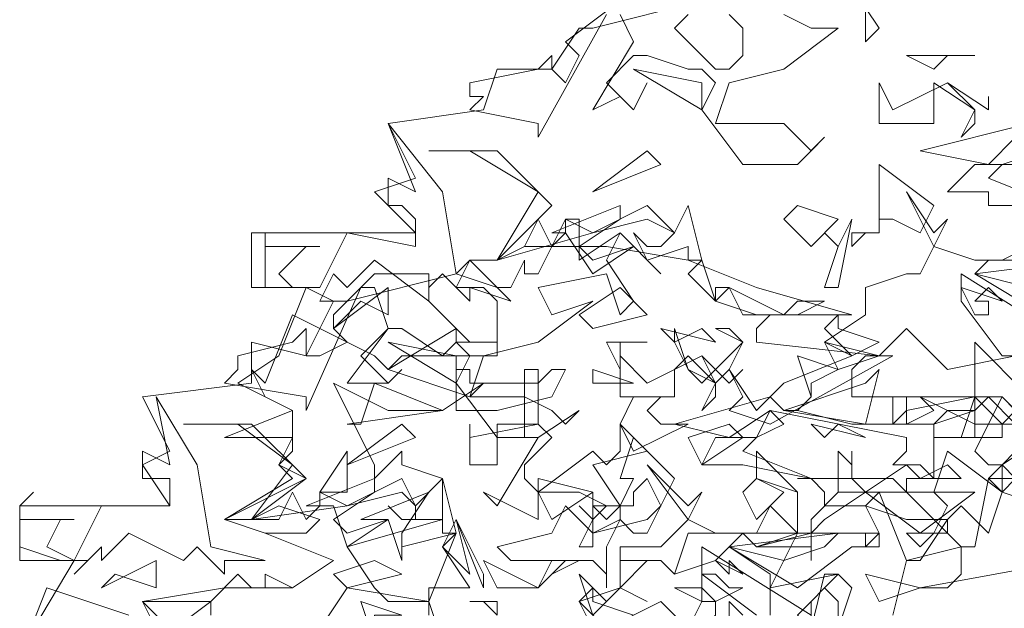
# Model space of a CAD drawing. Header units: millimetres. Extents: x 4234 to 4704, y 1542 to 2004.
# Tile 88 of 256: x 4235.72 to 4242.9, y 1791.93 to 1796.22. Entities that reach past the tile are written whole.
import ezdxf

# ---------------------------------------------------------------- set-up
doc = ezdxf.new("R2010")
doc.units = ezdxf.units.MM
doc.layers.add('BOD', color=40, linetype='Continuous')

# ---------------------------------------------------------------- blocks, each defined once
blk = doc.blocks.new('A$Cf9015526')
at = {"color": 116, "lineweight": 0, "true_color": 0x136734}
for points in [[(1.6433, 3.5754), (1.6877, 3.5087), (1.6655, 3.4865), (1.6655, 3.5532)], [(1.5323, 3.5309), (1.5767, 3.5087), (1.6211, 3.5087), (1.5323, 3.4421), (1.4435, 3.4199), (1.4213, 3.3533), (1.4435, 3.3533), (1.5323, 3.3533), (1.5545, 3.3311), (1.5767, 3.3089), (1.5989, 3.3311), (1.5545, 3.2867), (1.4657, 3.2867), (1.3991, 3.3755), (1.4213, 3.4199), (1.3991, 3.4421), (1.3768, 3.4421), (1.3102, 3.4643), (1.288, 3.4643), (1.2436, 3.4199), (1.288, 3.3755), (1.3102, 3.4199), (1.288, 3.3755), (1.2658, 3.3977), (1.2214, 3.3755), (1.288, 3.4865), (1.2658, 3.5309)], [(1.2436, 3.5309), (1.1326, 3.3311), (1.1326, 3.3533), (1.0215, 3.3755), (1.0437, 3.3977), (1.0215, 3.3977), (1.0215, 3.4199), (1.1326, 3.4421), (1.1548, 3.4643), (1.1548, 3.4421), (1.177, 3.4199), (1.1992, 3.4643), (1.177, 3.4865), (1.2658, 3.5532)], [(1.3768, 3.5309), (1.3546, 3.5087), (1.4213, 3.4421), (1.4435, 3.4421), (1.4657, 3.4643), (1.4657, 3.5087), (1.4435, 3.5309)], [(0.5108, 2.5316), (0.4886, 2.576), (0.6218, 2.5982), (0.7328, 2.5982), (0.7995, 2.6427), (0.6884, 2.6871), (0.6218, 2.7093), (0.7328, 2.7759), (0.7106, 2.7981), (0.7328, 2.8203), (0.7328, 2.8425), (0.6218, 2.8425), (0.7328, 2.8869), (0.644, 2.9314), (0.7106, 2.9758), (0.755, 3.0868), (0.6662, 3.0868), (0.6662, 3.1756), (0.9327, 3.1756), (0.8661, 3.2423), (0.9327, 3.2645), (0.8883, 3.3533), (1.0437, 3.3755), (1.0659, 3.4421), (1.1548, 3.4421), (1.1992, 3.5087), (1.2214, 3.5087), (1.3991, 3.5532)], [(1.9542, 3.1312), (1.8654, 3.1312), (1.8432, 3.109), (1.9542, 3.0424)], [(1.9986, 2.6427), (1.7544, 2.5982), (1.7988, 2.5982), (1.821, 2.6205), (1.821, 2.6649), (1.7322, 2.6427), (1.6877, 2.7537), (1.6211, 2.7537), (1.6211, 2.8203), (1.6433, 2.7981), (1.6433, 2.8203), (1.6433, 2.7981), (1.6433, 2.7759), (1.6655, 2.7537), (1.7322, 2.7981), (1.7544, 2.7759), (1.7988, 2.7981), (1.821, 2.7759), (1.7322, 2.7759), (1.7322, 2.7537), (1.821, 2.6649), (1.8432, 2.6649), (1.8654, 2.7759), (1.932, 2.8425)], [(1.9098, 2.8647), (1.8432, 2.8647), (1.8432, 2.8869), (1.7988, 2.8869), (1.7766, 2.8647), (1.7544, 2.8647), (1.71, 2.8647), (1.71, 2.9091), (1.7322, 2.9091), (1.7322, 2.8647), (1.7766, 2.8869), (1.7544, 2.9091), (1.8432, 2.8647), (1.8876, 2.8647), (1.9098, 2.8869), (1.8876, 2.9091), (1.932, 2.8647)], [(1.9986, 2.998), (1.821, 3.109), (1.821, 3.0646), (1.8876, 2.9758), (1.9098, 2.9758), (1.7988, 2.9536), (1.7322, 3.0202), (1.6877, 2.9758), (1.71, 2.9758), (1.5101, 2.8647), (1.4435, 2.8869), (1.4657, 2.9091), (1.4435, 2.9536), (1.4213, 2.9314), (1.3768, 2.9536), (1.3546, 2.998), (1.3546, 3.0202), (1.3768, 2.9536), (1.3991, 2.9314), (1.4657, 2.998), (1.4435, 3.0202), (1.4213, 3.0202), (1.4657, 2.998), (1.4435, 2.9536), (1.4879, 2.8869), (1.5323, 2.9314), (1.6433, 2.9758), (1.5989, 2.998), (1.6655, 3.0424), (1.6655, 3.0868), (1.7322, 3.109), (1.7544, 3.109), (1.7766, 3.1534), (1.7322, 3.2423), (1.7766, 3.1756), (1.7988, 3.1978), (1.7766, 3.1534), (1.8432, 3.1312), (1.8876, 3.1312), (1.932, 3.1534)], [(0.3109, 2.5316), (0.3775, 2.6427), (0.2887, 2.6427), (0.2887, 2.7315), (0.533, 2.7315), (0.4886, 2.7981), (0.533, 2.8203), (0.4886, 2.9091), (0.6662, 2.9314), (0.6662, 2.998), (0.755, 2.9758), (0.7995, 3.0646), (0.8217, 3.0646), (0.9993, 3.109), (1.0215, 3.1312), (1.0659, 3.1312), (1.1104, 3.1534), (1.2436, 3.1534), (1.3768, 3.1312), (1.4879, 3.0868), (1.6433, 3.0424), (1.5101, 3.0424), (1.4879, 3.0202), (1.4879, 2.998), (1.6877, 2.9758), (1.6655, 2.9758), (1.6433, 2.9536), (1.6433, 2.9091), (1.8876, 2.9091), (1.8432, 2.8203), (1.8654, 2.7981), (1.8876, 2.7981), (1.8876, 2.7537), (1.9542, 2.7315)], [(0.533, 2.5316), (0.4886, 2.576), (0.5996, 2.576), (0.644, 2.6205), (0.6662, 2.5982), (0.6884, 2.5982), (0.6884, 2.6205), (0.7328, 2.5982), (0.7995, 2.6427), (0.6884, 2.6871), (0.755, 2.6871), (0.7773, 2.7093), (0.7106, 2.7315), (0.6662, 2.7093), (0.6218, 2.7093), (0.755, 2.7759), (0.7106, 2.7981), (0.7328, 2.8425), (0.7328, 2.8869), (0.6884, 2.9091), (0.6662, 2.9536), (0.6884, 2.9314), (0.7328, 3.0424), (0.8661, 2.9758), (0.8883, 2.9536), (0.9993, 3.0202), (0.9993, 2.998), (1.0659, 2.998), (1.0659, 2.9758), (0.9105, 2.9758), (0.8883, 2.9536), (1.0215, 2.9091), (1.0437, 2.9314), (0.9771, 2.8869), (0.8883, 2.8869), (0.7995, 2.9314), (0.8661, 2.7981), (0.8661, 2.7759), (0.9105, 2.8203), (0.9105, 2.7981), (0.9771, 2.7759), (0.9771, 2.7093), (0.8217, 2.6649), (0.8661, 2.5982), (0.8883, 2.576), (0.9549, 2.576), (0.9993, 2.6871), (0.9771, 2.6649), (1.0215, 2.5982), (0.9549, 2.5982), (0.9549, 2.576), (0.8217, 2.5982), (0.7773, 2.5316)], [(1.4435, 2.5316), (1.4435, 2.576), (1.4657, 2.5538)], [(1.5101, 2.5538), (1.5101, 2.6205), (1.4435, 2.6649), (1.4213, 2.6427), (1.3546, 2.6205), (1.3324, 2.6427), (1.3102, 2.6427), (1.2658, 2.5982), (1.3102, 2.576), (1.2658, 2.5982), (1.2658, 2.6427), (1.3324, 2.6427), (1.3546, 2.6205), (1.3768, 2.6871), (1.4657, 2.6871), (1.4879, 2.6649), (1.5545, 2.6871), (1.5545, 2.7093), (1.5545, 2.7537), (1.4879, 2.7759), (1.4879, 2.8203), (1.5545, 2.7537), (1.5545, 2.6871), (1.5767, 2.6871), (1.6655, 2.6871), (1.6877, 2.6871), (1.6877, 2.6649), (1.6655, 2.6649), (1.6655, 2.6871), (1.5545, 2.6871), (1.5101, 2.5982), (1.6211, 2.6205), (1.5989, 2.6205), (1.5767, 2.5316)], [(1.5767, 2.5538), (1.3991, 2.6649), (1.3991, 2.6205), (1.4879, 2.5538)], [(1.3991, 2.5094), (1.3324, 2.576), (1.288, 2.5538)], [(0.9549, 2.5538), (0.9549, 2.576), (0.9771, 2.5094)], [(1.0659, 2.5538), (1.0437, 2.576), (1.0215, 2.576), (1.0659, 2.576), (1.0659, 2.5538)], [(1.2214, 2.5316), (1.1992, 2.576), (1.2658, 2.5982), (1.2658, 2.6649), (1.3102, 2.6649), (1.3324, 2.6649), (1.3768, 2.7093), (1.3102, 2.7981), (1.3768, 2.7315), (1.3991, 2.7537), (1.3768, 2.7093), (1.4213, 2.6871), (1.4879, 2.6871), (1.5101, 2.7315), (1.5545, 2.6871), (1.4657, 2.6871), (1.4435, 2.6649), (1.5545, 2.5982), (1.6433, 2.6649), (1.6655, 2.6649), (1.6877, 2.6871), (1.6655, 2.7315), (1.5989, 2.7315), (1.5989, 2.7537), (1.5767, 2.7759), (1.5545, 2.7759), (1.71, 2.7759), (1.7322, 2.7537), (1.6877, 2.7537), (1.6655, 2.7315), (1.7322, 2.7093), (1.7544, 2.7093), (1.7988, 2.7093), (1.7544, 2.6427), (1.7322, 2.6427), (1.71, 2.5538)], [(0.5108, 2.5094), (0.5996, 2.576), (0.5996, 2.5538)], [(0.2887, 2.4872), (0.3331, 2.5982), (0.4664, 2.5538)]]:
    blk.add_lwpolyline(points, dxfattribs=at)
for points in [[(1.7988, 3.4643), (1.7766, 3.4421), (1.7322, 3.4643), (1.8432, 3.4643)], [(1.3991, 3.3755), (1.288, 3.4421), (1.3991, 3.4199)], [(1.7988, 3.4199), (1.8432, 3.3755), (1.8432, 3.3533), (1.821, 3.3311), (1.8432, 3.3755), (1.7766, 3.4199), (1.7766, 3.3977), (1.7766, 3.3533), (1.6877, 3.3533), (1.6877, 3.4199), (1.71, 3.3755)], [(1.9764, 3.3755), (1.9764, 3.3533), (1.9542, 3.3311), (2.0653, 3.3089), (2.1319, 3.3089), (2.1541, 3.3311), (2.2651, 3.3533), (2.2651, 3.3311), (2.1985, 3.3089), (2.1985, 3.22), (2.1541, 3.2423), (2.1319, 3.2423), (2.1541, 3.2645), (2.1541, 3.2867), (1.9098, 3.3311), (1.8654, 3.2867), (1.7544, 3.3089), (1.932, 3.3533), (1.9542, 3.3311), (1.9764, 3.3533), (1.9542, 3.4199), (2.0431, 3.3977)], [(1.8654, 3.3977), (1.8654, 3.3755), (1.7988, 3.4199), (1.8654, 3.3755)], [(0.9993, 3.109), (1.0659, 3.0868), (1.0882, 3.0646), (1.0215, 3.0868), (1.0215, 3.0646), (0.9771, 3.109), (0.9549, 3.0868), (0.9549, 3.0646), (0.8661, 3.1312), (0.8217, 3.0868), (0.7995, 3.109), (0.7773, 3.0646), (0.7995, 3.0646), (0.755, 3.0868), (0.6884, 3.0868), (0.6884, 3.1756), (0.6884, 3.1534), (0.7773, 3.1534), (0.755, 3.1534), (0.7106, 3.109), (0.7328, 3.0868), (0.7773, 3.0868), (0.8217, 3.1756), (0.9327, 3.1534), (0.9327, 3.1978), (0.9105, 3.22), (0.8883, 3.22), (0.8883, 3.2645), (0.9327, 3.2423), (0.8883, 3.3533), (0.9771, 3.2423)], [(1.8876, 3.2867), (1.8654, 3.2645), (1.9764, 3.22), (1.8654, 3.22), (1.8654, 3.2423), (1.7988, 3.2423), (1.8432, 3.2867), (1.9098, 3.2867), (1.932, 3.3311), (1.9542, 3.3089)], [(1.1548, 3.22), (1.0659, 3.1312), (1.1326, 3.2423), (1.0215, 3.3089), (0.9549, 3.3089), (1.0659, 3.3089)], [(1.2214, 3.2423), (1.3102, 3.3089), (1.3324, 3.2867)], [(1.7544, 3.1756), (1.71, 3.1978), (1.6877, 3.1978), (1.6877, 3.1756), (1.6655, 3.1756), (1.6433, 3.1534), (1.6433, 3.1756), (1.6877, 3.1756), (1.6877, 3.22), (1.6877, 3.2867), (1.7766, 3.22)], [(1.3768, 3.1312), (1.3768, 3.1534), (1.3102, 3.1312), (1.288, 3.1756), (1.3102, 3.1534), (1.3324, 3.1534), (1.3546, 3.1756), (1.3102, 3.1978), (1.2214, 3.1756), (1.0659, 3.1312), (1.1104, 3.1534), (1.1326, 3.1978), (1.1548, 3.1534), (1.177, 3.1756), (1.177, 3.1978), (1.2214, 3.1756), (1.3102, 3.22), (1.3546, 3.1756), (1.3768, 3.22), (1.3991, 3.1312)], [(1.1992, 3.1534), (1.2214, 3.1312), (1.288, 3.1534), (1.2214, 3.109), (1.177, 3.1756), (1.1548, 3.1756), (1.2658, 3.22), (1.2658, 3.1978)], [(1.5767, 3.1534), (1.5323, 3.1978), (1.5545, 3.22), (1.6211, 3.1978)], [(1.1992, 3.1534), (1.1992, 3.1312), (1.2658, 3.1756), (1.3324, 3.109), (1.2658, 3.1756), (1.2436, 3.1312), (1.288, 3.0646), (1.2658, 3.0424), (1.2436, 3.109), (1.1326, 3.0868), (1.1548, 3.0424), (1.2214, 3.0646), (1.1326, 2.998), (1.0437, 2.9758), (1.0215, 2.9091), (1.1104, 2.9091), (1.1548, 2.8869), (1.177, 2.8647), (1.1992, 2.8869), (1.1326, 2.8425), (1.0659, 2.8425), (0.9993, 2.9314), (1.0215, 2.9758), (0.9993, 2.998), (0.9771, 2.9758), (0.9105, 3.0202), (0.8883, 3.0202), (0.8439, 2.9758), (0.8883, 2.9314), (0.9105, 2.9536), (0.8883, 2.9314), (0.8661, 2.9314), (0.8217, 2.9314), (0.8883, 3.0202), (0.8661, 3.0868), (0.8439, 3.0868), (0.755, 2.8869), (0.755, 2.9091), (0.6218, 2.9314), (0.644, 2.9536), (0.644, 2.9758), (0.7328, 2.998), (0.755, 3.0202), (0.755, 2.9758), (0.7773, 2.9758), (0.8217, 2.998), (0.7995, 3.0202), (0.7995, 3.0424), (0.8661, 3.109), (0.9549, 3.109), (0.9549, 3.0646), (1.0215, 2.998), (1.0437, 2.998), (1.0659, 2.998), (1.0659, 3.0646), (1.0437, 3.0868), (0.9993, 3.0868), (1.0215, 3.1312), (1.0659, 3.0868), (1.0882, 3.0868), (1.1104, 3.1312), (1.1104, 3.109), (1.1326, 3.109), (1.177, 3.1978), (1.1992, 3.1978)], [(1.5989, 3.0868), (1.6211, 3.1534), (1.5989, 3.1756), (1.6211, 3.1534), (1.6433, 3.1978), (1.6211, 3.0868)], [(1.3768, 3.109), (1.3991, 3.1312), (1.4213, 3.0646)], [(1.932, 3.0868), (1.8432, 3.109), (2.0209, 3.1312), (1.9986, 3.109)], [(0.8439, 3.0646), (0.7995, 3.0202), (0.8883, 3.0868), (0.8883, 3.0424)], [(1.2214, 3.0202), (1.1992, 3.0424), (1.2658, 3.0868), (1.3102, 3.0424)], [(1.4213, 3.0646), (1.4879, 3.0424), (1.4213, 3.0646), (1.4213, 3.0868), (1.4435, 3.0868)], [(1.5545, 3.0646), (1.5989, 3.0646), (1.5545, 3.0424), (1.4657, 3.0424), (1.4435, 3.0868), (1.5323, 3.0424)], [(1.8876, 3.0646), (1.8654, 3.0868), (1.8432, 3.0646), (1.8654, 3.0646), (1.8654, 3.0424), (1.8432, 3.0424), (1.821, 3.0868)], [(1.6877, 2.998), (1.6433, 2.9758), (1.5989, 3.0202), (1.6211, 3.0424), (1.6211, 3.0202)], [(1.3991, 3.0202), (1.3546, 2.998), (1.3324, 3.0202), (1.4213, 2.998)], [(0.9993, 2.9314), (0.8883, 2.998), (0.9993, 2.9758)], [(1.2658, 2.998), (1.2658, 2.9536), (1.2436, 2.998), (1.3102, 2.998)], [(1.6211, 2.9536), (1.5989, 2.998), (1.6877, 2.9758)], [(1.9098, 2.8647), (1.8654, 2.9091), (1.8432, 2.8869), (1.8432, 2.8425), (1.821, 2.8425), (1.7988, 2.8425), (1.7766, 2.8425), (1.8432, 2.8425), (1.8432, 2.9091), (1.8432, 2.998), (1.932, 2.9091)], [(1.3991, 2.9758), (1.4213, 2.9314), (1.4213, 2.9091), (1.3991, 2.8869), (1.4213, 2.9314), (1.3768, 2.9758), (1.3546, 2.9536), (1.3546, 2.9091), (1.2658, 2.9091), (1.2658, 2.9758), (1.3102, 2.9314)], [(1.5767, 2.9314), (1.5767, 2.9091), (1.5545, 2.8869), (1.6433, 2.8647), (1.71, 2.8647), (1.7322, 2.8869), (1.8432, 2.9091), (1.8432, 2.8869), (1.7766, 2.8647), (1.7766, 2.7759), (1.7544, 2.7981), (1.71, 2.7981), (1.7322, 2.8203), (1.7322, 2.8425), (1.5101, 2.8869), (1.4435, 2.8425), (1.3546, 2.8647), (1.5101, 2.9091), (1.5323, 2.8869), (1.5545, 2.8869), (1.5767, 2.9091), (1.5545, 2.9758), (1.6211, 2.9536)], [(1.4657, 2.9536), (1.4435, 2.9314), (1.3991, 2.9758), (1.4435, 2.9314)], [(1.1326, 2.9314), (1.1548, 2.9536), (1.177, 2.9536), (1.1548, 2.9091), (1.0659, 2.8869), (0.9993, 2.8869), (0.9993, 2.9536), (1.0215, 2.9536), (1.0215, 2.9314)], [(1.1548, 2.8425), (1.1104, 2.7981), (1.1104, 2.7759), (1.1326, 2.7537), (1.2214, 2.8203), (1.2436, 2.7981), (1.2658, 2.8203), (1.2658, 2.8647), (1.3102, 2.8203), (1.2214, 2.7981), (1.2658, 2.7315), (1.2658, 2.7093), (1.2214, 2.6871), (1.2214, 2.7093), (1.2436, 2.7315), (1.1992, 2.7537), (1.1326, 2.7537), (1.1326, 2.7093), (1.0437, 2.7537), (1.0659, 2.7315), (1.1326, 2.8425), (1.1104, 2.8425), (1.1104, 2.9536), (1.1326, 2.9536), (1.1326, 2.8647)], [(1.2214, 2.9314), (1.2214, 2.9536), (1.288, 2.9314)], [(1.5323, 2.8869), (1.6655, 2.9314), (1.6877, 2.9536), (1.6655, 2.8647)], [(0.8217, 2.8647), (0.8439, 2.8647), (0.8661, 2.9314), (0.9771, 2.8869)], [(0.5996, 2.6649), (0.6884, 2.6427), (0.6218, 2.6427), (0.6218, 2.6205), (0.5774, 2.6649), (0.5552, 2.6427), (0.4664, 2.6871), (0.4219, 2.6427), (0.4219, 2.6649), (0.3775, 2.6205), (0.3997, 2.6427), (0.3553, 2.6427), (0.2887, 2.6649), (0.2887, 2.7315), (0.3109, 2.7537), (0.2887, 2.7315), (0.2887, 2.7093), (0.3775, 2.7093), (0.3553, 2.7093), (0.3331, 2.6649), (0.3775, 2.6427), (0.4219, 2.7315), (0.533, 2.7315), (0.533, 2.7537), (0.533, 2.7759), (0.4886, 2.7759), (0.4886, 2.8203), (0.533, 2.7981), (0.5108, 2.9091), (0.5774, 2.7981)], [(1.3546, 2.9091), (1.3324, 2.9091), (1.3102, 2.8869), (1.3324, 2.8647), (1.3768, 2.8647), (1.288, 2.8203), (1.2658, 2.8647), (1.288, 2.9091)], [(1.8876, 2.8425), (1.821, 2.8425), (1.8432, 2.9091), (1.8876, 2.8647)], [(1.4879, 2.8425), (1.4657, 2.8203), (1.5767, 2.7759), (1.4657, 2.7981), (1.3991, 2.7981), (1.4213, 2.8425), (1.4879, 2.8425), (1.5101, 2.8869), (1.5323, 2.8647)], [(0.755, 2.7759), (0.6662, 2.7093), (0.7328, 2.7981), (0.644, 2.8647), (0.5552, 2.8647), (0.6662, 2.8647)], [(0.8217, 2.7981), (0.9105, 2.8647), (0.9327, 2.8425)], [(1.1326, 2.8647), (1.0659, 2.8647), (1.0659, 2.7981), (1.0215, 2.7981), (1.0215, 2.8647), (1.0215, 2.8425)], [(1.3991, 2.7981), (1.3768, 2.8425), (1.4435, 2.8647), (1.4657, 2.8425)], [(1.6211, 2.8647), (1.6655, 2.8425), (1.5767, 2.8647), (1.5989, 2.8425)], [(1.3324, 2.7315), (1.3102, 2.7759), (1.288, 2.7537), (1.288, 2.7315), (1.2658, 2.7315), (1.2436, 2.7093), (1.2214, 2.7315), (1.2658, 2.7315), (1.288, 2.7759), (1.2658, 2.7759), (1.288, 2.8425), (1.3546, 2.7759)], [(2.0209, 2.8203), (1.9542, 2.8203), (1.9098, 2.7759), (1.8876, 2.7981), (1.9542, 2.8425), (1.9764, 2.8425)], [(0.7773, 2.7537), (0.8217, 2.8203), (0.8217, 2.7537)], [(1.8654, 2.6871), (1.821, 2.7315), (1.7988, 2.7093), (1.7988, 2.6871), (1.7766, 2.6871), (1.7544, 2.6649), (1.7322, 2.6871), (1.7766, 2.6871), (1.7988, 2.7315), (1.7766, 2.7537), (1.7988, 2.8203), (1.8876, 2.7537)], [(0.9771, 2.6871), (0.9771, 2.7093), (0.9105, 2.7093), (0.8883, 2.7315), (0.9105, 2.7093), (0.9327, 2.7093), (0.9327, 2.7315), (0.9105, 2.7537), (0.8217, 2.7315), (0.6662, 2.7093), (0.7106, 2.7093), (0.7328, 2.7537), (0.755, 2.7093), (0.7773, 2.7315), (0.7773, 2.7537), (0.8217, 2.7315), (0.9105, 2.7759), (0.9327, 2.7315), (0.9771, 2.7759), (0.9993, 2.6871)], [(0.7995, 2.7093), (0.8217, 2.6871), (0.8883, 2.7093), (0.8217, 2.6649), (0.7995, 2.7315), (0.755, 2.7315), (0.8661, 2.7759), (0.8661, 2.7537)], [(1.1548, 2.7093), (1.1326, 2.7537), (1.1326, 2.7759), (1.2214, 2.7537)], [(1.4879, 2.7093), (1.4657, 2.7537), (1.4879, 2.7759), (1.5323, 2.7537)], [(1.8876, 2.7537), (1.9542, 2.7315), (1.8876, 2.7537), (1.8654, 2.7759), (1.9098, 2.7759)], [(0.9105, 2.6871), (0.9105, 2.6649), (0.9993, 2.6871), (0.9105, 2.6649), (0.9105, 2.6427), (0.8883, 2.7093), (0.8439, 2.7093), (0.9549, 2.7537)], [(1.1992, 2.6649), (1.2214, 2.7093), (1.1992, 2.7315), (1.2214, 2.7093), (1.2214, 2.7537), (1.2214, 2.6649)], [(1.7544, 2.6871), (1.6655, 2.7537), (1.5989, 2.7093), (1.5767, 2.6871), (1.5767, 2.6427), (1.5767, 2.6649), (1.4879, 2.6649), (1.5767, 2.6871), (1.5767, 2.7093), (1.6211, 2.7537), (1.8432, 2.7537)], [(1.3102, 2.7093), (1.3324, 2.7315), (1.3102, 2.6871), (1.288, 2.6871), (1.2658, 2.7093), (1.2436, 2.6649), (1.2436, 2.5982), (1.2436, 2.6205), (1.2214, 2.6427), (1.1992, 2.6427), (1.1548, 2.6205), (1.1992, 2.6427), (1.0882, 2.6427), (1.0659, 2.6649), (1.1548, 2.6871), (1.177, 2.7315), (1.2214, 2.6871)], [(0.9771, 2.6649), (0.9993, 2.7093), (1.0215, 2.6205)], [(1.0437, 2.5982), (0.9993, 2.7093), (1.0437, 2.6205)], [(1.5323, 2.6427), (1.4435, 2.6649), (1.6211, 2.6871), (1.5989, 2.6649)], [(0.4441, 2.6205), (0.4219, 2.5982), (0.5108, 2.6427), (0.5108, 2.5982)], [(0.8217, 2.5982), (0.7995, 2.6205), (0.8661, 2.6427), (0.9105, 2.6205)], [(1.1548, 2.6427), (1.177, 2.6427), (1.1326, 2.5982), (1.0659, 2.5982), (1.0437, 2.6427), (1.1326, 2.5982)], [(1.4657, 2.6205), (1.4435, 2.6427), (1.4435, 2.6205), (1.4213, 2.6427)], [(1.2658, 2.5982), (1.2214, 2.5538), (1.1992, 2.6205), (1.2436, 2.576)], [(1.4435, 2.5982), (1.4657, 2.5982), (1.4213, 2.576), (1.4213, 2.5538), (1.3991, 2.5316), (1.3991, 2.5094), (1.3768, 2.5316), (1.3991, 2.576), (1.3546, 2.5982), (1.3991, 2.5982), (1.4213, 2.576), (1.3991, 2.576), (1.3991, 2.6205), (1.4213, 2.6205)], [(1.6211, 2.5316), (1.6211, 2.576), (1.5989, 2.5982), (1.5767, 2.576), (1.5767, 2.5316), (1.5545, 2.5538), (1.6211, 2.6205), (1.6433, 2.5982)], [(1.6877, 2.576), (1.6655, 2.6205), (1.7544, 2.5982)], [(1.288, 2.5538), (1.2436, 2.5316), (1.1992, 2.576), (1.2214, 2.5982), (1.2214, 2.576)], [(0.8661, 2.5538), (0.8661, 2.5094), (0.8439, 2.576), (0.9105, 2.5538)]]:
    blk.add_lwpolyline(points, close=True, dxfattribs=at)

msp = doc.modelspace()

# ---------------------------------------------------------------- block references
at = {"layer": 'BOD', "xscale": 4.480026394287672, "yscale": 4.480026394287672, "zscale": 4.480026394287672}
msp.add_blockref('A$Cf9015526', (4234.4278, 1780.4373, 480.9174), dxfattribs=at)

doc.saveas('drawing.dxf')
